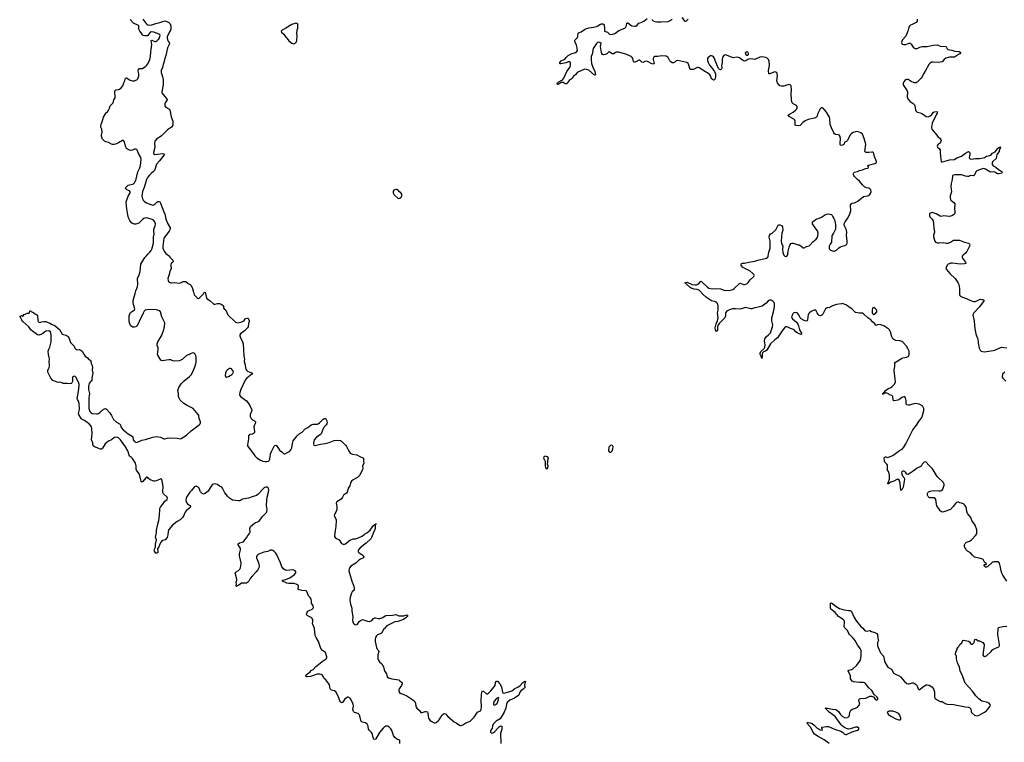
# Model space of a CAD drawing. Header units: inches. Extents: x 2133841 to 2292144, y 758099 to 915581.
# Tile 33 of 80: x 2212769 to 2232300, y 796073 to 810400. Entities that reach past the tile are written whole.
import ezdxf

# ---------------------------------------------------------------- set-up
doc = ezdxf.new("R2010")
doc.units = ezdxf.units.IN
doc.header["$MEASUREMENT"] = 0
for name, color, linetype in [('C2719', 7, 'Continuous'), ('C2729', 7, 'Continuous'), ('C2739', 7, 'Continuous'), ('C2810', 7, 'Continuous'), ('C2811', 7, 'Continuous'), ('C2820', 7, 'Continuous'), ('C2821', 7, 'Continuous'), ('C2830', 7, 'Continuous'), ('C2831', 7, 'Continuous')]:
    doc.layers.add(name, color=color, linetype=linetype)

msp = doc.modelspace()

# ---------------------------------------------------------------- linework, layer by layer
at = {"layer": 'C2719', "color": 6, "elevation": 200}
for points in [[(2215549, 800000), (2215532, 799950), (2215502, 799910), (2215510, 799850), (2215507, 799833), (2215490, 799821), (2215470, 799824), (2215443, 799863), (2215440, 799890), (2215447, 799913), (2215459, 799930), (2215464, 799950), (2215462, 799990), (2215465, 800000)], [(2220000, 796371), (2219976, 796350), (2219906, 796270), (2219837, 796143), (2219830, 796136), (2219810, 796130), (2219797, 796137), (2219788, 796148), (2219780, 796170), (2219770, 796230), (2219762, 796250), (2219749, 796269), (2219700, 796310), (2219690, 796330), (2219679, 796390), (2219661, 796430), (2219630, 796458), (2219570, 796469), (2219550, 796481), (2219533, 796513), (2219517, 796597), (2219505, 796625), (2219483, 796643), (2219410, 796663), (2219390, 796684), (2219378, 796730), (2219394, 796786), (2219387, 796830), (2219350, 796903), (2219330, 796933), (2219310, 796953), (2219286, 796966), (2219270, 796966), (2219250, 796956), (2219210, 796918), (2219170, 796864), (2219150, 796858), (2219143, 796863), (2219130, 796875), (2219118, 796898), (2219092, 796972), (2219041, 797070), (2219014, 797094), (2218950, 797108), (2218938, 797118), (2218930, 797130), (2218913, 797210), (2218902, 797230), (2218841, 797310), (2218810, 797340), (2218777, 797397), (2218750, 797418), (2218725, 797425), (2218670, 797421), (2218541, 797379), (2218470, 797372), (2218454, 797374), (2218445, 797385), (2218443, 797390), (2218455, 797410), (2218533, 797467), (2218550, 797495), (2218590, 797518), (2218645, 797575), (2218730, 797640), (2218770, 797677), (2218850, 797730), (2218864, 797750), (2218863, 797770), (2218833, 797850), (2218775, 797895), (2218745, 797930), (2218733, 797953), (2218694, 798070), (2218647, 798150), (2218630, 798190), (2218618, 798330), (2218577, 798430), (2218585, 798470), (2218582, 798510), (2218570, 798530), (2218550, 798547), (2218470, 798590), (2218460, 798610), (2218469, 798650), (2218485, 798675), (2218511, 798689), (2218571, 798709), (2218591, 798729), (2218596, 798750), (2218590, 798778), (2218561, 798830), (2218559, 798870), (2218550, 798910), (2218530, 798946), (2218510, 798961), (2218498, 798978), (2218465, 799065), (2218450, 799077), (2218365, 799085), (2218314, 799094), (2218301, 799101), (2218292, 799112), (2218298, 799170), (2218291, 799190), (2218256, 799210), (2218210, 799218), (2218110, 799218), (2218069, 799230), (2217982, 799270), (2217984, 799290), (2218050, 799303), (2218127, 799333), (2218219, 799401), (2218246, 799430), (2218246, 799450), (2218233, 799470), (2218210, 799487), (2218190, 799493), (2218070, 799480), (2218044, 799484), (2218010, 799504), (2217971, 799551), (2217944, 799630), (2217870, 799792), (2217850, 799824), (2217818, 799858), (2217790, 799876), (2217770, 799883), (2217740, 799880), (2217690, 799859), (2217610, 799840), (2217516, 799804), (2217490, 799790), (2217473, 799767), (2217468, 799750), (2217468, 799730), (2217505, 799630), (2217520, 799570), (2217514, 799530), (2217493, 799490), (2217462, 799450), (2217385, 799375), (2217342, 799318), (2217314, 799270), (2217290, 799243), (2217270, 799231), (2217170, 799227), (2217117, 799190), (2217083, 799177), (2217070, 799164), (2217066, 799166), (2217064, 799190), (2217069, 799210), (2217065, 799245), (2217077, 799290), (2217077, 799310), (2217045, 799430), (2217062, 799450), (2217110, 799476), (2217136, 799504), (2217150, 799530), (2217162, 799610), (2217161, 799630), (2217130, 799770), (2217132, 799810), (2217151, 799889), (2217149, 799910), (2217143, 799930), (2217101, 799990), (2217102, 800000)], [(2219185, 800000), (2219190, 799997), (2219203, 800000)], [(2219614, 800000), (2219525, 799930), (2219490, 799890), (2219482, 799870), (2219484, 799850), (2219503, 799830), (2219555, 799795), (2219582, 799770), (2219595, 799750), (2219588, 799730), (2219530, 799702), (2219490, 799677), (2219435, 799625), (2219338, 799562), (2219309, 799531), (2219302, 799510), (2219301, 799470), (2219309, 799429), (2219355, 799270), (2219390, 799187), (2219406, 799130), (2219402, 799090), (2219364, 799056), (2219348, 799030), (2219328, 798950), (2219321, 798890), (2219333, 798813), (2219359, 798730), (2219359, 798670), (2219377, 798570), (2219373, 798490), (2219384, 798444), (2219400, 798420), (2219410, 798410), (2219430, 798404), (2219450, 798405), (2219470, 798417), (2219502, 798470), (2219544, 798496), (2219570, 798505), (2219590, 798503), (2219630, 798485), (2219670, 798473), (2219710, 798471), (2219757, 798490), (2219790, 798528), (2219810, 798543), (2219830, 798542), (2219890, 798525), (2219910, 798526), (2219971, 798549), (2220000, 798568)], [(2220000, 798326), (2219943, 798237), (2219918, 798222), (2219870, 798202), (2219850, 798186), (2219830, 798150), (2219822, 798110), (2219821, 798070), (2219849, 797950), (2219860, 797920), (2219886, 797890), (2219894, 797870), (2219871, 797810), (2219876, 797730), (2219882, 797710), (2219904, 797670), (2219950, 797630), (2219973, 797590), (2219983, 797570), (2220000, 797510)]]:
    msp.add_lwpolyline(points, dxfattribs=at)
at = {"layer": 'C2729', "color": 6, "elevation": 200}
for points in [[(2228826, 796046), (2228730, 796122), (2228608, 796188), (2228536, 796236), (2228508, 796268), (2228464, 796364), (2228384, 796450), (2228386, 796454), (2228397, 796463), (2228410, 796466), (2228450, 796459), (2228490, 796443), (2228531, 796411), (2228590, 796352), (2228625, 796330), (2228650, 796321), (2228690, 796316), (2228696, 796330), (2228683, 796350), (2228682, 796370), (2228690, 796375), (2228770, 796387), (2228810, 796385), (2228930, 796330), (2229056, 796296), (2229090, 796275), (2229130, 796236), (2229150, 796228), (2229170, 796229), (2229280, 796280), (2229390, 796312), (2229416, 796330), (2229415, 796350), (2229390, 796370), (2229350, 796370), (2229310, 796361), (2229242, 796338), (2229210, 796333), (2229170, 796345), (2229128, 796368), (2229092, 796392), (2229062, 796422), (2228946, 796586), (2228826, 796670), (2228765, 796730), (2228763, 796743), (2228749, 796750), (2228792, 796750), (2228890, 796727), (2228950, 796722), (2228970, 796713), (2229010, 796681), (2229050, 796626), (2229086, 796590), (2229130, 796566), (2229170, 796558), (2229203, 796570), (2229225, 796590), (2229232, 796612), (2229239, 796670), (2229259, 796710), (2229290, 796730), (2229350, 796749), (2229386, 796770), (2229423, 796810), (2229433, 796830), (2229431, 796849), (2229415, 796910), (2229421, 796930), (2229426, 796934), (2229450, 796940), (2229555, 796945), (2229630, 796985), (2229670, 796985), (2229710, 796965), (2229736, 796930), (2229770, 796905), (2229789, 796931), (2229789, 796950), (2229778, 796970), (2229720, 797020), (2229670, 797102), (2229615, 797155), (2229550, 797240), (2229533, 797253), (2229510, 797259), (2229430, 797261), (2229312, 797272), (2229284, 797284), (2229250, 797330), (2229247, 797390), (2229241, 797410), (2229208, 797470), (2229202, 797490), (2229204, 797496), (2229214, 797506), (2229267, 797513), (2229290, 797524), (2229377, 797603), (2229427, 797673), (2229446, 797710), (2229451, 797731), (2229460, 797810), (2229460, 797890), (2229444, 797930), (2229390, 798002), (2229335, 798095), (2229300, 798140), (2229231, 798210), (2229218, 798230), (2229190, 798292), (2229133, 798350), (2229127, 798370), (2229133, 798450), (2229131, 798470), (2229123, 798490), (2229104, 798510), (2229030, 798552), (2229010, 798568), (2228943, 798643), (2228862, 798710), (2228854, 798730), (2228850, 798810), (2228855, 798830), (2228870, 798837), (2228890, 798827), (2228962, 798762), (2229030, 798725), (2229121, 798701), (2229210, 798686), (2229250, 798686), (2229270, 798664), (2229323, 798550), (2229370, 798475), (2229456, 798370), (2229490, 798339), (2229530, 798293), (2229550, 798282), (2229570, 798279), (2229630, 798286), (2229668, 798268), (2229732, 798252), (2229772, 798232), (2229782, 798210), (2229790, 798138), (2229801, 798110), (2229802, 798090), (2229788, 798052), (2229786, 798030), (2229788, 797990), (2229799, 797950), (2229847, 797847), (2229901, 797781), (2229924, 797690), (2229940, 797650), (2229970, 797596), (2229990, 797564), (2230000, 797556)], [(2220000, 798568), (2220030, 798588), (2220167, 798593), (2220230, 798608), (2220290, 798578), (2220390, 798583), (2220450, 798602), (2220467, 798590), (2220458, 798570), (2220430, 798542), (2220383, 798510), (2220270, 798468), (2220210, 798460), (2220050, 798383), (2220003, 798330), (2220000, 798326)], [(2220000, 797510), (2220006, 797490), (2220045, 797430), (2220056, 797370), (2220085, 797350), (2220150, 797330), (2220289, 797309), (2220308, 797290), (2220345, 797265), (2220353, 797253), (2220354, 797230), (2220342, 797198), (2220294, 797130), (2220287, 797110), (2220290, 797079), (2220307, 797050), (2220330, 797037), (2220390, 797020), (2220450, 796996), (2220548, 796928), (2220592, 796892), (2220622, 796850), (2220626, 796790), (2220634, 796770), (2220650, 796748), (2220703, 796703), (2220726, 796666), (2220750, 796663), (2220810, 796684), (2220830, 796686), (2220856, 796676), (2220867, 796650), (2220870, 796590), (2220880, 796550), (2220890, 796529), (2220906, 796510), (2220931, 796490), (2220990, 796461), (2221010, 796460), (2221030, 796466), (2221070, 796495), (2221090, 796518), (2221125, 796570), (2221150, 796618), (2221190, 796645), (2221216, 796636), (2221265, 796585), (2221390, 796479), (2221430, 796461), (2221492, 796412), (2221510, 796406), (2221528, 796408), (2221560, 796420), (2221621, 796459), (2221690, 796483), (2221707, 796493), (2221785, 796570), (2221850, 796670), (2221861, 796679), (2221910, 796697), (2221924, 796730), (2221928, 796772), (2221923, 796910), (2221927, 797013), (2221936, 797064), (2221950, 797093), (2221970, 797088), (2222030, 797035), (2222050, 797035), (2222070, 797047), (2222117, 797090), (2222177, 797163), (2222198, 797202), (2222210, 797255), (2222230, 797283), (2222250, 797286), (2222293, 797233), (2222324, 797170), (2222349, 797069), (2222355, 797055), (2222370, 797050), (2222470, 797070), (2222530, 797093), (2222590, 797139), (2222652, 797168), (2222698, 797202), (2222750, 797259), (2222770, 797272), (2222785, 797275), (2222790, 797285), (2222800, 797280), (2222785, 797210), (2222787, 797150), (2222777, 797143), (2222770, 797130), (2222719, 797101), (2222693, 797067), (2222670, 797010), (2222583, 796950), (2222495, 796905), (2222441, 796859), (2222425, 796830), (2222412, 796750), (2222378, 796670), (2222299, 796541), (2222219, 796490), (2222164, 796430), (2222149, 796390), (2222140, 796350), (2222115, 796310), (2222107, 796290), (2222111, 796271), (2222130, 796252), (2222170, 796267), (2222190, 796281), (2222252, 796350), (2222290, 796385), (2222310, 796396), (2222330, 796392), (2222334, 796330), (2222310, 796250), (2222305, 796190), (2222314, 796106), (2222313, 796050)], [(2230000, 796683), (2229979, 796670), (2229982, 796650), (2229995, 796630), (2230000, 796626)], [(2220311, 796050), (2220310, 796116), (2220250, 796133), (2220210, 796170), (2220185, 796210), (2220150, 796307), (2220130, 796339), (2220090, 796378), (2220070, 796390), (2220031, 796390), (2220010, 796380), (2220000, 796371)]]:
    msp.add_lwpolyline(points, dxfattribs=at)
msp.add_lwpolyline([(2222270, 796964), (2222230, 796941), (2222182, 796890), (2222166, 796850), (2222166, 796830), (2222174, 796814), (2222190, 796808), (2222230, 796830), (2222250, 796856), (2222276, 796950)], close=True, dxfattribs=at)
at = {"layer": 'C2739', "color": 6, "elevation": 200}
for points in [[(2232350, 799265), (2232269, 799389), (2232249, 799429), (2232236, 799470), (2232219, 799570), (2232202, 799622), (2232190, 799642), (2232170, 799651), (2232090, 799650), (2232074, 799646), (2232050, 799630), (2231990, 799569), (2231977, 799563), (2231970, 799549), (2231950, 799542), (2231930, 799545), (2231899, 799570), (2231898, 799590), (2231910, 799598), (2231939, 799601), (2231948, 799610), (2231910, 799642), (2231878, 799698), (2231855, 799710), (2231710, 799746), (2231670, 799780), (2231630, 799828), (2231570, 799862), (2231546, 799890), (2231513, 799950), (2231513, 799990), (2231518, 800000)], [(2230000, 797556), (2230010, 797548), (2230052, 797532), (2230064, 797524), (2230104, 797450), (2230117, 797437), (2230230, 797382), (2230250, 797367), (2230321, 797281), (2230370, 797238), (2230390, 797230), (2230410, 797233), (2230473, 797253), (2230492, 797252), (2230521, 797241), (2230556, 797210), (2230578, 797170), (2230590, 797131), (2230610, 797115), (2230700, 797180), (2230750, 797210), (2230770, 797214), (2230810, 797205), (2230862, 797170), (2230893, 797130), (2230918, 797070), (2230916, 796970), (2230930, 796944), (2230970, 796912), (2231030, 796883), (2231070, 796881), (2231125, 796845), (2231170, 796828), (2231290, 796824), (2231530, 796776), (2231590, 796770), (2231610, 796760), (2231633, 796733), (2231641, 796681), (2231650, 796662), (2231711, 796611), (2231730, 796602), (2231770, 796600), (2231804, 796610), (2231910, 796670), (2231944, 796696), (2232020, 796790), (2232027, 796810), (2232022, 796822), (2231997, 796850), (2231950, 796870), (2231890, 796880), (2231857, 796890), (2231794, 796934), (2231736, 796996), (2231670, 797085), (2231524, 797244), (2231472, 797392), (2231422, 797490), (2231410, 797562), (2231369, 797650), (2231353, 797730), (2231354, 797770), (2231349, 797790), (2231335, 797810), (2231335, 797830), (2231355, 797890), (2231368, 797910), (2231368, 797930), (2231378, 797950), (2231398, 797970), (2231418, 798010), (2231458, 798042), (2231478, 798090), (2231490, 798096), (2231590, 798081), (2231610, 798065), (2231631, 798031), (2231650, 798019), (2231660, 798020), (2231670, 798021), (2231698, 798042), (2231704, 798050), (2231710, 798094), (2231718, 798110), (2231738, 798118), (2231750, 798114), (2231784, 798084), (2231810, 798085), (2231871, 798051), (2231890, 798032), (2231901, 798010), (2231901, 797990), (2231891, 797950), (2231875, 797810), (2231890, 797785), (2231910, 797776), (2231930, 797779), (2231949, 797790), (2232032, 797868), (2232070, 797911), (2232110, 797934), (2232158, 797950), (2232190, 797967), (2232204, 797990), (2232205, 798010), (2232188, 798128), (2232169, 798211), (2232176, 798324), (2232188, 798350), (2232270, 798367), (2232350, 798374)], [(2230000, 796626), (2230050, 796589), (2230150, 796541), (2230210, 796521), (2230230, 796520), (2230245, 796530), (2230246, 796554), (2230225, 796610), (2230210, 796634), (2230190, 796652), (2230150, 796673), (2230090, 796692), (2230011, 796690), (2230000, 796683)]]:
    msp.add_lwpolyline(points, dxfattribs=at)
at = {"layer": 'C2810', "color": 6}
for points, elevation in [([(2215465, 800000), (2215486, 800086), (2215463, 800130), (2215486, 800230), (2215481, 800270), (2215484, 800290), (2215492, 800308), (2215500, 800370), (2215528, 800468), (2215545, 800570), (2215546, 800686), (2215550, 800710), (2215563, 800737), (2215610, 800793), (2215650, 800855), (2215693, 800890), (2215701, 800910), (2215695, 800930), (2215622, 801002), (2215608, 801028), (2215610, 801070), (2215618, 801110), (2215617, 801143), (2215590, 801289), (2215570, 801296), (2215482, 801258), (2215450, 801248), (2215430, 801248), (2215356, 801276), (2215323, 801303), (2215310, 801321), (2215290, 801329), (2215270, 801319), (2215210, 801245), (2215190, 801233), (2215178, 801250), (2215162, 801330), (2215138, 801398), (2215087, 801470), (2215083, 801490), (2215083, 801557), (2215069, 801610), (2215010, 801701), (2214990, 801721), (2214949, 801749), (2214914, 801854), (2214871, 801931), (2214770, 802072), (2214730, 802107), (2214690, 802120), (2214650, 802114), (2214622, 802098), (2214588, 802070), (2214530, 802045), (2214466, 801990), (2214410, 801907), (2214390, 801887), (2214370, 801883), (2214252, 801932), (2214229, 801950), (2214219, 801970), (2214221, 802010), (2214194, 802070), (2214205, 802190), (2214201, 802290), (2214194, 802330), (2214182, 802350), (2214147, 802390), (2214110, 802412), (2214055, 802455), (2214010, 802475), (2213992, 802490), (2213940, 802570), (2213939, 802590), (2213955, 802670), (2213952, 802790), (2213939, 802839), (2213917, 802870), (2213909, 802890), (2213937, 803030), (2213950, 803150), (2213948, 803170), (2213934, 803210), (2213884, 803310), (2213870, 803326), (2213850, 803331), (2213834, 803326), (2213823, 803317), (2213818, 803310), (2213816, 803290), (2213815, 803225), (2213802, 803198), (2213791, 803189), (2213750, 803182), (2213710, 803190), (2213630, 803185), (2213570, 803212), (2213530, 803207), (2213459, 803230), (2213430, 803246), (2213390, 803290), (2213345, 803370), (2213330, 803409), (2213327, 803450), (2213345, 803475), (2213362, 803530), (2213358, 803550), (2213362, 803570), (2213354, 803610), (2213359, 803679), (2213343, 803763), (2213337, 803830), (2213345, 803870), (2213367, 803910), (2213395, 804010), (2213397, 804150), (2213379, 804210), (2213350, 804230), (2213290, 804224), (2213266, 804214), (2213230, 804181), (2213190, 804158), (2213150, 804146), (2213121, 804150), (2213026, 804226), (2212988, 804250), (2212953, 804313), (2212830, 804413), (2212810, 804445), (2212798, 804478), (2212783, 804503), (2212769, 804510), (2212778, 804522), (2212810, 804534), (2212830, 804522), (2212846, 804530), (2212848, 804552), (2212867, 804553), (2212920, 804580), (2212958, 804582), (2212967, 804593), (2212968, 804630), (2212990, 804625), (2212996, 804616), (2213050, 804585), (2213080, 804560), (2213110, 804545), (2213125, 804530), (2213126, 804446), (2213137, 804417), (2213150, 804403), (2213170, 804396), (2213210, 804410), (2213250, 804417), (2213290, 804415), (2213370, 804386), (2213403, 804363), (2213475, 804330), (2213556, 804256), (2213610, 804168), (2213630, 804159), (2213690, 804143), (2213710, 804134), (2213730, 804115), (2213750, 804080), (2213778, 803998), (2213797, 803977), (2213833, 803950), (2213848, 803930), (2213864, 803890), (2213885, 803865), (2213910, 803853), (2213950, 803862), (2213970, 803856), (2214010, 803825), (2214040, 803770), (2214070, 803730), (2214115, 803695), (2214144, 803664), (2214170, 803650), (2214183, 803630), (2214184, 803590), (2214210, 803535), (2214215, 803510), (2214210, 803450), (2214219, 803390), (2214200, 803290), (2214200, 803250), (2214188, 803230), (2214170, 803216), (2214150, 803190), (2214139, 803161), (2214135, 803130), (2214136, 803070), (2214152, 802990), (2214139, 802910), (2214144, 802690), (2214151, 802650), (2214160, 802630), (2214184, 802604), (2214210, 802594), (2214290, 802584), (2214310, 802587), (2214330, 802594), (2214364, 802616), (2214430, 802675), (2214470, 802688), (2214490, 802680), (2214550, 802613), (2214590, 802550), (2214631, 802470), (2214690, 802423), (2214752, 802390), (2214768, 802370), (2214778, 802330), (2214788, 802310), (2214824, 802270), (2214919, 802190), (2215002, 802142), (2215011, 802130), (2215022, 802070), (2215050, 802035), (2215070, 802024), (2215090, 802020), (2215190, 802063), (2215264, 802076), (2215410, 802121), (2215490, 802137), (2215564, 802124), (2215630, 802090), (2215649, 802089), (2215694, 802106), (2215730, 802112), (2215890, 802102), (2215950, 802090), (2215970, 802095), (2216078, 802162), (2216170, 802245), (2216330, 802364), (2216350, 802390), (2216356, 802410), (2216355, 802430), (2216332, 802490), (2216320, 802550), (2216310, 802570), (2216245, 802650), (2216208, 802688), (2216173, 802713), (2216090, 802752), (2216026, 802790), (2215950, 802858), (2215923, 802910), (2215918, 802930), (2215919, 802990), (2215909, 803050), (2215928, 803110), (2215970, 803182), (2216030, 803242), (2216137, 803323), (2216170, 803361), (2216204, 803416), (2216259, 803550), (2216271, 803610), (2216271, 803710), (2216262, 803742), (2216250, 803768), (2216230, 803786), (2216212, 803792), (2216170, 803783), (2216070, 803733), (2215990, 803664), (2215969, 803650), (2215930, 803635), (2215849, 803629), (2215810, 803637), (2215770, 803653), (2215730, 803659), (2215595, 803635), (2215570, 803652), (2215512, 803750), (2215506, 803770), (2215507, 803810), (2215517, 803870), (2215514, 803894), (2215497, 803937), (2215496, 803970), (2215512, 804010), (2215580, 804130), (2215626, 804250), (2215642, 804318), (2215647, 804390), (2215638, 804418), (2215609, 804469), (2215591, 804510), (2215565, 804605), (2215548, 804628), (2215485, 804645), (2215330, 804653), (2215290, 804650), (2215261, 804639), (2215239, 804621), (2215216, 804584), (2215185, 804510), (2215158, 804462), (2215110, 804356), (2215090, 804329), (2215070, 804312), (2215050, 804304), (2215030, 804302), (2215010, 804307), (2214970, 804337), (2214958, 804358), (2214944, 804410), (2214938, 804470), (2214942, 804530), (2214951, 804569), (2214970, 804595), (2215045, 804650), (2215054, 804670), (2215030, 804750), (2215021, 804801), (2215022, 804830), (2215060, 804970), (2215070, 805024), (2215092, 805068), (2215107, 805113), (2215111, 805151), (2215108, 805268), (2215137, 805343), (2215156, 805410), (2215175, 805550), (2215250, 805686), (2215282, 805718), (2215310, 805754), (2215352, 805788), (2215377, 805823), (2215390, 805850), (2215421, 805970), (2215425, 806010), (2215426, 806090), (2215435, 806150), (2215430, 806210), (2215432, 806248), (2215455, 806310), (2215461, 806350), (2215452, 806390), (2215424, 806424), (2215398, 806438), (2215308, 806468), (2215270, 806469), (2215230, 806457), (2215203, 806437), (2215130, 806369), (2215110, 806357), (2215070, 806346), (2215046, 806346), (2215010, 806356), (2214990, 806371), (2214957, 806417), (2214930, 806474), (2214914, 806530), (2214893, 806647), (2214890, 806710), (2214879, 806790), (2214918, 806902), (2214959, 806970), (2214962, 806990), (2214949, 807010), (2214896, 807030), (2214868, 807050), (2214875, 807070), (2214924, 807116), (2214950, 807127), (2215010, 807139), (2215030, 807148), (2215050, 807167), (2215062, 807190), (2215071, 807210), (2215114, 807386), (2215150, 807463), (2215166, 807510), (2215176, 807630), (2215172, 807670), (2215128, 807748), (2215102, 807810), (2215090, 807825), (2215070, 807833), (2215050, 807830), (2215010, 807814), (2214970, 807806), (2214950, 807810), (2214890, 807849), (2214875, 807870), (2214867, 807890), (2214850, 807980), (2214830, 808004), (2214810, 808003), (2214730, 807957), (2214670, 807931), (2214646, 807926), (2214610, 807927), (2214590, 807933), (2214530, 807963), (2214476, 807976), (2214450, 807990), (2214414, 808030), (2214391, 808090), (2214390, 808110), (2214405, 808170), (2214396, 808230), (2214377, 808270), (2214376, 808290), (2214386, 808330), (2214405, 808375), (2214430, 808467), (2214470, 808535), (2214490, 808557), (2214510, 808571), (2214527, 808593), (2214554, 808646), (2214565, 808690), (2214625, 808755), (2214639, 808810), (2214660, 808850), (2214664, 808870), (2214659, 808970), (2214659, 808990), (2214663, 808997), (2214670, 809005), (2214686, 809010), (2214730, 809014), (2214750, 809023), (2214782, 809050), (2214816, 809090), (2214825, 809110), (2214833, 809150), (2214855, 809190), (2214870, 809241), (2214890, 809245), (2214962, 809202), (2215010, 809188), (2215050, 809191), (2215070, 809198), (2215090, 809210), (2215110, 809230), (2215121, 809250), (2215130, 809290), (2215131, 809330), (2215122, 809382), (2215124, 809416), (2215130, 809430), (2215205, 809435), (2215270, 809477), (2215290, 809496), (2215310, 809524), (2215353, 809610), (2215366, 809670), (2215368, 809770), (2215380, 809810), (2215393, 809907), (2215379, 809990), (2215390, 809995), (2215450, 809969), (2215470, 809970), (2215490, 809980), (2215510, 810000)], 200), ([(2215703, 810000), (2215714, 809974), (2215734, 809950), (2215738, 809930), (2215733, 809910), (2215699, 809841), (2215670, 809687), (2215644, 809610), (2215631, 809549), (2215614, 809510), (2215602, 809450), (2215579, 809390), (2215573, 809350), (2215608, 809250), (2215617, 809210), (2215618, 809110), (2215588, 808970), (2215590, 808950), (2215641, 808881), (2215690, 808830), (2215695, 808810), (2215655, 808750), (2215648, 808730), (2215648, 808690), (2215666, 808666), (2215730, 808632), (2215747, 808610), (2215776, 808476), (2215807, 808390), (2215804, 808310), (2215797, 808290), (2215780, 808270), (2215703, 808217), (2215578, 808090), (2215490, 808037), (2215453, 807990), (2215446, 807950), (2215452, 807868), (2215424, 807770), (2215426, 807746), (2215450, 807729), (2215610, 807744), (2215630, 807738), (2215639, 807730), (2215599, 807681), (2215549, 807610), (2215483, 807537), (2215441, 807410), (2215424, 807390), (2215381, 807359), (2215341, 807319), (2215305, 807270), (2215287, 807230), (2215238, 807070), (2215208, 806992), (2215197, 806950), (2215193, 806910), (2215205, 806845), (2215220, 806820), (2215239, 806799), (2215286, 806766), (2215370, 806735), (2215410, 806725), (2215430, 806727), (2215450, 806740), (2215490, 806783), (2215510, 806796), (2215530, 806797), (2215550, 806788), (2215565, 806765), (2215626, 806590), (2215652, 806530), (2215662, 806470), (2215674, 806430), (2215706, 806350), (2215755, 806270), (2215753, 806250), (2215736, 806210), (2215630, 806070), (2215610, 805910), (2215611, 805870), (2215617, 805850), (2215648, 805788), (2215666, 805766), (2215738, 805710), (2215750, 805690), (2215808, 805630), (2215811, 805610), (2215807, 805590), (2215783, 805570), (2215767, 805550), (2215763, 805537), (2215772, 805492), (2215772, 805470), (2215750, 805410), (2215737, 805350), (2215710, 805270), (2215713, 805230), (2215724, 805210), (2215738, 805198), (2215765, 805185), (2215783, 805183), (2215850, 805188), (2215930, 805175), (2215959, 805181), (2216010, 805208), (2216050, 805212), (2216067, 805207), (2216110, 805168), (2216150, 805147), (2216170, 805127), (2216200, 805070), (2216219, 804999), (2216227, 804947), (2216259, 804919), (2216290, 804884), (2216310, 804873), (2216330, 804880), (2216350, 804899), (2216413, 804967), (2216430, 804993), (2216450, 804999), (2216458, 804970), (2216466, 804910), (2216483, 804870), (2216550, 804825), (2216610, 804770), (2216623, 804763), (2216650, 804760), (2216694, 804774), (2216730, 804775), (2216782, 804750), (2216810, 804730), (2216812, 804690), (2216823, 804670), (2216859, 804639), (2216899, 804550), (2217050, 804400), (2217090, 804391), (2217156, 804404), (2217199, 804421), (2217221, 804439), (2217250, 804473), (2217285, 804485), (2217299, 804479), (2217321, 804430), (2217321, 804410), (2217306, 804374), (2217299, 804310), (2217289, 804290), (2217231, 804229), (2217150, 804170), (2217139, 804150), (2217136, 804130), (2217141, 804110), (2217190, 804010), (2217203, 803970), (2217217, 803737), (2217230, 803670), (2217221, 803621), (2217235, 803575), (2217253, 803473), (2217266, 803450), (2217290, 803430), (2217385, 803390), (2217374, 803370), (2217276, 803290), (2217240, 803250), (2217154, 803070), (2217135, 803010), (2217128, 802970), (2217134, 802950), (2217150, 802930), (2217266, 802846), (2217295, 802810), (2217332, 802752), (2217374, 802666), (2217368, 802630), (2217338, 802570), (2217340, 802530), (2217364, 802490), (2217389, 802469), (2217429, 802449), (2217445, 802430), (2217444, 802410), (2217426, 802370), (2217417, 802330), (2217428, 802232), (2217425, 802215), (2217410, 802195), (2217390, 802185), (2217330, 802173), (2217311, 802150), (2217308, 802088), (2217288, 801970), (2217290, 801950), (2217300, 801930), (2217410, 801791), (2217433, 801753), (2217472, 801712), (2217546, 801666), (2217590, 801648), (2217630, 801639), (2217670, 801638), (2217704, 801650), (2217718, 801662), (2217730, 801685), (2217746, 801790), (2217769, 801850), (2217819, 801941), (2217830, 801955), (2217850, 801962), (2217870, 801950), (2217923, 801863), (2217972, 801832), (2218010, 801795), (2218030, 801792), (2218070, 801809), (2218130, 801846), (2218150, 801869), (2218170, 801911), (2218182, 801998), (2218197, 802050), (2218273, 802150), (2218310, 802189), (2218370, 802222), (2218430, 802288), (2218484, 802316), (2218550, 802367), (2218590, 802382), (2218670, 802381), (2218690, 802387), (2218715, 802405), (2218790, 802477), (2218810, 802490), (2218830, 802490), (2218843, 802483), (2218864, 802444), (2218870, 802410), (2218865, 802390), (2218850, 802365), (2218795, 802305), (2218750, 802190), (2218730, 802168), (2218659, 802121), (2218608, 802072), (2218597, 802010), (2218597, 801990), (2218607, 801967), (2218630, 801958), (2218734, 801986), (2218830, 801998), (2218910, 802018), (2219010, 802059), (2219081, 802061), (2219130, 802054), (2219150, 802043), (2219230, 801966), (2219250, 801938), (2219286, 801870), (2219328, 801808), (2219350, 801791), (2219370, 801785), (2219455, 801775), (2219530, 801732), (2219576, 801716), (2219587, 801707), (2219589, 801651), (2219598, 801610), (2219569, 801550), (2219573, 801510), (2219570, 801484), (2219516, 801370), (2219470, 801322), (2219384, 801276), (2219349, 801250), (2219337, 801230), (2219321, 801159), (2219283, 801110), (2219274, 801050), (2219266, 801030), (2219250, 801010), (2219195, 800970), (2219172, 800930), (2219145, 800895), (2219062, 800838), (2219053, 800830), (2219046, 800814), (2219059, 800750), (2219060, 800690), (2219049, 800650), (2219012, 800590), (2219008, 800570), (2219012, 800550), (2219045, 800490), (2219046, 800470), (2219043, 800350), (2219025, 800270), (2219012, 800170), (2219017, 800150), (2219029, 800130), (2219051, 800111), (2219104, 800084), (2219150, 800017), (2219185, 800000)], 200), ([(2218095, 810000), (2218110, 809983), (2218170, 809935), (2218210, 809921), (2218230, 809926), (2218260, 809960), (2218270, 809994), (2218270, 810000)], 300), ([(2217102, 800000), (2217104, 800010), (2217132, 800028), (2217190, 800038), (2217211, 800050), (2217233, 800087), (2217270, 800126), (2217295, 800170), (2217330, 800210), (2217339, 800241), (2217335, 800310), (2217351, 800350), (2217430, 800420), (2217450, 800432), (2217495, 800445), (2217521, 800459), (2217577, 800543), (2217662, 800630), (2217672, 800650), (2217679, 800690), (2217664, 800770), (2217669, 800871), (2217678, 800930), (2217705, 801030), (2217710, 801070), (2217705, 801105), (2217698, 801118), (2217679, 801130), (2217652, 801132), (2217630, 801126), (2217610, 801113), (2217496, 800984), (2217470, 800966), (2217382, 800938), (2217310, 800910), (2217190, 800895), (2217150, 800870), (2217130, 800862), (2217110, 800860), (2216990, 800876), (2216932, 800910), (2216894, 800950), (2216840, 801020), (2216790, 801112), (2216776, 801130), (2216733, 801153), (2216690, 801184), (2216630, 801198), (2216593, 801187), (2216567, 801153), (2216508, 801052), (2216450, 801007), (2216430, 800996), (2216414, 800994), (2216390, 801004), (2216358, 801038), (2216350, 801050), (2216329, 801109), (2216310, 801130), (2216270, 801148), (2216250, 801146), (2216230, 801133), (2216177, 801063), (2216147, 801030), (2216077, 800930), (2216069, 800910), (2216066, 800870), (2216076, 800830), (2216100, 800800), (2216123, 800783), (2216151, 800770), (2216159, 800750), (2216148, 800730), (2216070, 800660), (2216050, 800636), (2216037, 800610), (2216027, 800570), (2216000, 800530), (2215950, 800485), (2215890, 800448), (2215802, 800378), (2215725, 800290), (2215712, 800250), (2215710, 800189), (2215692, 800130), (2215658, 800090), (2215608, 800072), (2215584, 800056), (2215560, 800030), (2215549, 800000)], 200), ([(2219203, 800000), (2219210, 800002), (2219230, 800009), (2219284, 800056), (2219321, 800079), (2219390, 800105), (2219430, 800109), (2219470, 800121), (2219560, 800160), (2219610, 800198), (2219655, 800225), (2219720, 800280), (2219790, 800368), (2219804, 800376), (2219810, 800391), (2219825, 800395), (2219831, 800410), (2219833, 800390), (2219821, 800379), (2219820, 800310), (2219815, 800290), (2219786, 800230), (2219749, 800130), (2219735, 800110), (2219640, 800020), (2219614, 800000)], 200)]:
    msp.add_lwpolyline(points, dxfattribs=dict(at, elevation=elevation))
at = {"layer": 'C2810', "color": 6, "elevation": 200}
msp.add_lwpolyline([(2216950, 803485), (2216930, 803482), (2216890, 803459), (2216867, 803433), (2216849, 803390), (2216845, 803345), (2216850, 803323), (2216870, 803312), (2216910, 803324), (2216977, 803363), (2216998, 803382), (2217005, 803395), (2217008, 803410), (2217004, 803430), (2216993, 803453), (2216970, 803477)], close=True, dxfattribs=at)
at = {"layer": 'C2811', "color": 6}
for points, elevation in [([(2215510, 810000), (2215521, 810010), (2215533, 810030), (2215555, 810090), (2215549, 810109), (2215536, 810116), (2215433, 810153), (2215390, 810162), (2215360, 810150), (2215312, 810088), (2215299, 810081), (2215250, 810080), (2215217, 810090), (2215204, 810103), (2215181, 810141), (2215150, 810170), (2215143, 810183), (2215134, 810210), (2215132, 810270), (2215123, 810283), (2215030, 810331), (2214961, 810401)], 200), ([(2215211, 810410), (2215270, 810330), (2215290, 810310), (2215310, 810298), (2215350, 810293), (2215390, 810296), (2215470, 810326), (2215550, 810342), (2215650, 810377), (2215690, 810367), (2215730, 810344), (2215755, 810315), (2215767, 810270), (2215768, 810210), (2215760, 810190), (2215739, 810161), (2215720, 810110), (2215695, 810070), (2215693, 810050), (2215702, 810002), (2215703, 810000)], 200), ([(2218270, 810000), (2218272, 810070), (2218267, 810130), (2218273, 810190), (2218286, 810230), (2218289, 810289), (2218289, 810310), (2218270, 810325), (2218250, 810329), (2218230, 810327), (2218170, 810303), (2218046, 810234), (2217978, 810190), (2217959, 810170), (2217962, 810150), (2218011, 810110), (2218050, 810051), (2218095, 810000)], 300)]:
    msp.add_lwpolyline(points, dxfattribs=dict(at, elevation=elevation))
at = {"layer": 'C2820', "color": 6, "elevation": 200}
for points in [[(2230000, 804272), (2229990, 804280), (2229908, 804330), (2229850, 804350), (2229806, 804354), (2229750, 804335), (2229729, 804370), (2229687, 804410), (2229652, 804452), (2229590, 804491), (2229510, 804571), (2229490, 804579), (2229430, 804580), (2229350, 804595), (2229283, 804663), (2229170, 804737), (2229090, 804770), (2229070, 804769), (2228970, 804755), (2228893, 804727), (2228830, 804692), (2228790, 804687), (2228770, 804680), (2228755, 804665), (2228732, 804630), (2228701, 804559), (2228680, 804540), (2228652, 804528), (2228630, 804534), (2228610, 804552), (2228586, 804586), (2228570, 804626), (2228550, 804642), (2228530, 804641), (2228470, 804615), (2228433, 804590), (2228419, 804570), (2228409, 804550), (2228400, 804510), (2228397, 804443), (2228390, 804430), (2228370, 804422), (2228330, 804437), (2228270, 804470), (2228253, 804490), (2228224, 804550), (2228190, 804587), (2228170, 804594), (2228126, 804590), (2228104, 804570), (2228090, 804542), (2228081, 804510), (2228084, 804490), (2228097, 804470), (2228180, 804400), (2228206, 804366), (2228221, 804330), (2228239, 804250), (2228287, 804170), (2228270, 804159), (2228230, 804172), (2228190, 804191), (2228166, 804210), (2228130, 804250), (2228117, 804257), (2228056, 804276), (2227990, 804311), (2227969, 804311), (2227950, 804297), (2227910, 804248), (2227803, 804090), (2227748, 804052), (2227664, 803976), (2227590, 803850), (2227564, 803830), (2227525, 803815), (2227505, 803795), (2227498, 803770), (2227500, 803710), (2227490, 803683), (2227476, 803730), (2227470, 803736), (2227457, 803770), (2227455, 803790), (2227470, 803822), (2227538, 803882), (2227550, 803910), (2227555, 803955), (2227541, 804030), (2227549, 804070), (2227582, 804118), (2227623, 804150), (2227663, 804190), (2227685, 804250), (2227701, 804310), (2227706, 804350), (2227686, 804430), (2227688, 804490), (2227723, 804610), (2227745, 804710), (2227739, 804770), (2227732, 804792), (2227714, 804814), (2227677, 804837), (2227650, 804840), (2227625, 804830), (2227579, 804781), (2227500, 804720), (2227390, 804693), (2227350, 804689), (2227290, 804667), (2227270, 804667), (2227169, 804691), (2227150, 804688), (2227090, 804665), (2227050, 804658), (2226970, 804667), (2226910, 804664), (2226850, 804647), (2226811, 804629), (2226788, 804612), (2226773, 804590), (2226770, 804529), (2226755, 804490), (2226646, 804374), (2226620, 804340), (2226611, 804310), (2226610, 804235), (2226590, 804215), (2226570, 804254), (2226565, 804290), (2226586, 804370), (2226612, 804428), (2226623, 804490), (2226614, 804590), (2226624, 804644), (2226627, 804710), (2226625, 804730), (2226609, 804770), (2226592, 804792), (2226570, 804806), (2226490, 804829), (2226390, 804893), (2226326, 804950), (2226250, 805036), (2226210, 805050), (2226150, 805056), (2226090, 805074), (2226068, 805088), (2225990, 805164), (2225977, 805170), (2225969, 805190), (2226010, 805194), (2226110, 805150), (2226170, 805142), (2226195, 805145), (2226224, 805156), (2226246, 805174), (2226270, 805205), (2226290, 805213), (2226310, 805199), (2226414, 805094), (2226438, 805078), (2226510, 805065), (2226572, 805068), (2226670, 805063), (2226690, 805059), (2226737, 805037), (2226770, 805031), (2226862, 805038), (2226912, 805050), (2226945, 805070), (2227050, 805172), (2227070, 805176), (2227130, 805151), (2227150, 805150), (2227190, 805164), (2227218, 805190), (2227257, 805243), (2227332, 805310), (2227338, 805330), (2227333, 805347), (2227315, 805370), (2227250, 805424), (2227153, 805470), (2227110, 805496), (2227078, 805530), (2227080, 805550), (2227090, 805567), (2227106, 805574), (2227150, 805575), (2227230, 805595), (2227270, 805597), (2227350, 805612), (2227410, 805633), (2227557, 805663), (2227586, 805674), (2227608, 805692), (2227618, 805710), (2227631, 805791), (2227653, 805870), (2227658, 806010), (2227638, 806090), (2227642, 806118), (2227665, 806155), (2227693, 806170), (2227766, 806234), (2227790, 806270), (2227815, 806325), (2227830, 806336), (2227850, 806335), (2227878, 806318), (2227899, 806290), (2227904, 806230), (2227887, 806170), (2227873, 806010), (2227881, 805970), (2227904, 805910), (2227900, 805850), (2227910, 805781), (2227929, 805729), (2227950, 805711), (2227970, 805707), (2227986, 805714), (2228004, 805736), (2228009, 805751), (2228012, 805810), (2228032, 805890), (2228048, 805932), (2228070, 805961), (2228090, 805971), (2228110, 805971), (2228210, 805938), (2228230, 805936), (2228266, 805914), (2228310, 805876), (2228330, 805879), (2228377, 805903), (2228430, 805919), (2228450, 805933), (2228503, 805997), (2228568, 806050), (2228594, 806086), (2228604, 806110), (2228610, 806170), (2228593, 806213), (2228547, 806270), (2228498, 806350), (2228496, 806390), (2228513, 806407), (2228570, 806444), (2228650, 806469), (2228672, 806488), (2228733, 806527), (2228770, 806541), (2228810, 806548), (2228847, 806547), (2228870, 806540), (2228882, 806530), (2228897, 806490), (2228919, 806459), (2228936, 806416), (2228952, 806330), (2228954, 806290), (2228949, 806250), (2228915, 806170), (2228885, 806130), (2228877, 806110), (2228875, 805990), (2228847, 805950), (2228829, 805910), (2228823, 805890), (2228824, 805870), (2228832, 805850), (2228851, 805831), (2228870, 805822), (2228910, 805810), (2228930, 805810), (2228970, 805830), (2229021, 805879), (2229050, 805898), (2229087, 805913), (2229137, 805923), (2229163, 805937), (2229174, 805950), (2229183, 805977), (2229184, 806010), (2229173, 806127), (2229178, 806190), (2229162, 806250), (2229132, 806310), (2229126, 806330), (2229126, 806350), (2229141, 806390), (2229190, 806461), (2229230, 806531), (2229244, 806570), (2229253, 806610), (2229252, 806730), (2229265, 806750), (2229280, 806760), (2229330, 806772), (2229398, 806802), (2229510, 806892), (2229590, 806905), (2229610, 806918), (2229630, 806934), (2229652, 806970), (2229658, 806990), (2229650, 807024), (2229630, 807049), (2229610, 807059), (2229570, 807069), (2229530, 807089), (2229490, 807125), (2229430, 807198), (2229390, 807230), (2229328, 807290), (2229313, 807310), (2229306, 807330), (2229307, 807350), (2229315, 807365), (2229330, 807378), (2229387, 807393), (2229429, 807410), (2229490, 807424), (2229550, 807450), (2229590, 807457), (2229605, 807470), (2229596, 807510), (2229636, 807524), (2229730, 807547), (2229766, 807570), (2229766, 807590), (2229725, 807690), (2229714, 807750), (2229703, 807763), (2229691, 807771), (2229670, 807775), (2229610, 807769), (2229558, 807770), (2229550, 807772), (2229532, 807790), (2229554, 807934), (2229523, 808043), (2229488, 808128), (2229457, 808157), (2229390, 808182), (2229350, 808178), (2229299, 808161), (2229270, 808141), (2229250, 808121), (2229184, 807996), (2229170, 807983), (2229131, 807969), (2229122, 807938), (2229114, 807926), (2229090, 807913), (2229071, 807909), (2229054, 807914), (2229047, 807927), (2229046, 807946), (2229051, 808051), (2229032, 808110), (2229010, 808119), (2228950, 808125), (2228930, 808139), (2228917, 808157), (2228870, 808253), (2228843, 808323), (2228842, 808430), (2228833, 808470), (2228776, 808570), (2228710, 808645), (2228690, 808655), (2228666, 808654), (2228645, 808635), (2228597, 808530), (2228587, 808490), (2228561, 808459), (2228535, 808445), (2228410, 808421), (2228350, 808396), (2228301, 808359), (2228250, 808305), (2228210, 808294), (2228162, 808302), (2228152, 808312), (2228150, 808326), (2228153, 808390), (2228145, 808410), (2228124, 808430), (2228020, 808490), (2228012, 808510), (2228037, 808530), (2228110, 808567), (2228167, 808610), (2228186, 808630), (2228192, 808650), (2228190, 808679), (2228178, 808698), (2228168, 808708), (2228110, 808735), (2228095, 808750), (2228084, 808770), (2228076, 808816), (2228071, 808930), (2228076, 809016), (2228074, 809074), (2228070, 809090), (2228050, 809109), (2228030, 809114), (2228009, 809111), (2227930, 809085), (2227881, 809081), (2227850, 809092), (2227820, 809120), (2227800, 809150), (2227791, 809190), (2227803, 809290), (2227795, 809335), (2227788, 809348), (2227770, 809362), (2227750, 809364), (2227730, 809361), (2227650, 809324), (2227630, 809329), (2227622, 809390), (2227640, 809490), (2227635, 809575), (2227621, 809610), (2227597, 809637), (2227570, 809650), (2227530, 809660), (2227490, 809662), (2227450, 809658), (2227350, 809612), (2227270, 809622), (2227230, 809617), (2227210, 809610), (2227170, 809584), (2227150, 809581), (2227110, 809599), (2227050, 809642), (2227030, 809650), (2226990, 809654), (2226930, 809647), (2226870, 809663), (2226790, 809698), (2226770, 809702), (2226750, 809700), (2226730, 809686), (2226708, 809650), (2226702, 809610), (2226703, 809550), (2226693, 809490), (2226694, 809446), (2226690, 809425), (2226670, 809408), (2226650, 809411), (2226631, 809431), (2226575, 809555), (2226544, 809644), (2226530, 809665), (2226510, 809678), (2226490, 809682), (2226470, 809681), (2226450, 809672), (2226427, 809653), (2226416, 809630), (2226412, 809590), (2226423, 809550), (2226450, 809499), (2226493, 809453), (2226554, 809374), (2226572, 809330), (2226572, 809272), (2226566, 809234), (2226550, 809206), (2226530, 809199), (2226510, 809214), (2226499, 809230), (2226487, 809250), (2226474, 809290), (2226458, 809310), (2226410, 809347), (2226370, 809367), (2226250, 809445), (2226230, 809452), (2226210, 809450), (2226150, 809420), (2226130, 809414), (2226070, 809415), (2226037, 809517), (2226030, 809530), (2226006, 809550), (2225826, 809594), (2225790, 809584), (2225762, 809558), (2225737, 809543), (2225710, 809544), (2225683, 809563), (2225664, 809584), (2225633, 809653), (2225590, 809676), (2225510, 809686), (2225430, 809669), (2225370, 809668), (2225350, 809658), (2225336, 809630), (2225336, 809610), (2225352, 809530), (2225330, 809516), (2225294, 809530), (2225250, 809559), (2225210, 809576), (2225170, 809572), (2225130, 809551), (2225110, 809555), (2225070, 809597), (2225059, 809599), (2225050, 809600), (2224990, 809563), (2224970, 809558), (2224961, 809561), (2224947, 809570), (2224931, 809630), (2224920, 809650), (2224900, 809670), (2224790, 809718), (2224650, 809757), (2224604, 809756), (2224588, 809750), (2224554, 809726), (2224530, 809725), (2224511, 809731), (2224470, 809763), (2224450, 809756), (2224415, 809725), (2224389, 809711), (2224350, 809705), (2224330, 809710), (2224316, 809730), (2224310, 809750), (2224292, 809868), (2224301, 809930), (2224279, 809950), (2224250, 809954), (2224230, 809950), (2224208, 809930), (2224143, 809830), (2224122, 809718), (2224107, 809670), (2224104, 809610), (2224110, 809530), (2224138, 809458), (2224181, 809370), (2224190, 809306), (2224170, 809301), (2224057, 809397), (2224010, 809415), (2223970, 809420), (2223830, 809353), (2223793, 809310), (2223758, 809282), (2223726, 809234), (2223670, 809195), (2223630, 809141), (2223614, 809130), (2223590, 809128), (2223550, 809155), (2223530, 809158), (2223508, 809152), (2223450, 809118), (2223430, 809122), (2223428, 809128), (2223438, 809150), (2223450, 809161), (2223521, 809199), (2223543, 809217), (2223560, 809240), (2223623, 809370), (2223690, 809468), (2223697, 809490), (2223697, 809537), (2223694, 809554), (2223683, 809563), (2223670, 809566), (2223650, 809562), (2223610, 809543), (2223570, 809540), (2223504, 809524), (2223490, 809524), (2223481, 809530), (2223483, 809550), (2223510, 809582), (2223580, 809620), (2223607, 809653), (2223651, 809690), (2223710, 809721), (2223792, 809748), (2223824, 809770), (2223832, 809790), (2223823, 809870), (2223816, 809896), (2223782, 809970), (2223780, 809990), (2223789, 810000)], [(2230000, 802981), (2229990, 802988), (2229950, 802999), (2229930, 802998), (2229910, 802981), (2229898, 802982), (2229891, 802970), (2229888, 802970), (2229890, 802991), (2229909, 803010), (2229925, 803015), (2229941, 803050), (2229969, 803070), (2230000, 803085)], [(2230000, 801442), (2229986, 801470), (2229980, 801570), (2229970, 801590), (2229930, 801630), (2229925, 801645), (2229919, 801710), (2229922, 801718), (2229930, 801730), (2229950, 801733), (2229990, 801722), (2230000, 801726)], [(2230000, 801198), (2229990, 801195), (2229987, 801207), (2230000, 801236)]]:
    msp.add_lwpolyline(points, dxfattribs=at)
at = {"layer": 'C2820', "color": 6}
for points, elevation in [([(2227190, 809766), (2227167, 809753), (2227159, 809730), (2227170, 809708), (2227190, 809697), (2227210, 809697), (2227229, 809710), (2227229, 809730), (2227210, 809759)], 200), ([(2220250, 807036), (2220230, 807035), (2220190, 807017), (2220180, 807000), (2220180, 806970), (2220199, 806930), (2220270, 806863), (2220290, 806855), (2220310, 806861), (2220341, 806890), (2220349, 806911), (2220350, 806938), (2220333, 806970), (2220301, 806990), (2220270, 807024)], 300), ([(2229710, 804691), (2229692, 804688), (2229684, 804676), (2229678, 804650), (2229681, 804590), (2229690, 804567), (2229710, 804553), (2229730, 804559), (2229770, 804608), (2229772, 804630), (2229764, 804650), (2229746, 804670)], 200), ([(2224510, 801962), (2224490, 801959), (2224454, 801926), (2224451, 801850), (2224468, 801828), (2224490, 801827), (2224510, 801838), (2224519, 801850), (2224537, 801890), (2224541, 801930), (2224530, 801958)], 300), ([(2223190, 801744), (2223165, 801730), (2223161, 801710), (2223170, 801682), (2223182, 801670), (2223192, 801650), (2223191, 801550), (2223202, 801522), (2223230, 801494), (2223247, 801513), (2223249, 801550), (2223238, 801590), (2223248, 801630), (2223247, 801667), (2223258, 801710), (2223233, 801733)], 300)]:
    msp.add_lwpolyline(points, close=True, dxfattribs=dict(at, elevation=elevation))
at = {"layer": 'C2821', "color": 6, "elevation": 200}
for points in [[(2223789, 810000), (2223832, 810048), (2223840, 810070), (2223850, 810130), (2223870, 810144), (2223910, 810161), (2223970, 810206), (2224012, 810228), (2224058, 810242), (2224150, 810253), (2224210, 810267), (2224240, 810280), (2224288, 810312), (2224310, 810320), (2224330, 810321), (2224350, 810310), (2224360, 810290), (2224369, 810231), (2224367, 810190), (2224371, 810171), (2224426, 810150), (2224472, 810112), (2224510, 810105), (2224574, 810126), (2224651, 810189), (2224770, 810230), (2224791, 810249), (2224798, 810262), (2224806, 810290), (2224810, 810330), (2224823, 810337), (2224830, 810338), (2224889, 810289), (2224910, 810278), (2224969, 810269), (2224990, 810272), (2225015, 810290), (2225050, 810329), (2225094, 810346), (2225147, 810373), (2225215, 810425)], [(2225310, 810403), (2225338, 810378), (2225365, 810365), (2225410, 810358), (2225490, 810357), (2225630, 810366), (2225670, 810382), (2225711, 810410)], [(2225905, 810445), (2225950, 810385), (2225970, 810373), (2225990, 810373), (2226030, 810409)]]:
    msp.add_lwpolyline(points, dxfattribs=at)
at = {"layer": 'C2830', "color": 6, "elevation": 200}
for points in [[(2230282, 810000), (2230273, 809990), (2230261, 809950), (2230266, 809930), (2230277, 809917), (2230310, 809906), (2230350, 809910), (2230410, 809934), (2230430, 809932), (2230450, 809913), (2230490, 809853), (2230530, 809826), (2230570, 809830), (2230626, 809854), (2230670, 809867), (2230770, 809871), (2230890, 809892), (2230970, 809901), (2231030, 809878), (2231146, 809870), (2231156, 809856), (2231162, 809830), (2231180, 809810), (2231257, 809797), (2231317, 809777), (2231407, 809770), (2231439, 809750), (2231417, 809723), (2231390, 809710), (2231310, 809654), (2231210, 809659), (2231143, 809637), (2231107, 809610), (2231070, 809566), (2230991, 809549), (2230890, 809559), (2230865, 809555), (2230830, 809539), (2230802, 809510), (2230730, 809378), (2230697, 809330), (2230670, 809270), (2230650, 809239), (2230570, 809162), (2230550, 809150), (2230530, 809147), (2230510, 809151), (2230454, 809174), (2230393, 809213), (2230370, 809216), (2230350, 809210), (2230330, 809195), (2230307, 809170), (2230296, 809144), (2230297, 809110), (2230305, 809090), (2230371, 808990), (2230377, 808970), (2230374, 808874), (2230388, 808828), (2230435, 808775), (2230490, 808737), (2230519, 808710), (2230528, 808690), (2230538, 808610), (2230546, 808590), (2230557, 808577), (2230569, 808569), (2230630, 808554), (2230661, 808541), (2230699, 808519), (2230750, 808480), (2230790, 808475), (2230830, 808491), (2230860, 808520), (2230890, 808560), (2230910, 808574), (2230950, 808581), (2230974, 808574), (2230969, 808550), (2230947, 808513), (2230872, 808350), (2230860, 808310), (2230856, 808270), (2230863, 808230), (2230880, 808200), (2230930, 808152), (2230981, 808081), (2231026, 808046), (2231044, 808024), (2231046, 808006), (2231034, 807970), (2231013, 807947), (2230987, 807930), (2230974, 807910), (2230970, 807890), (2230977, 807870), (2231010, 807848), (2231030, 807810), (2231027, 807750), (2231036, 807710), (2231033, 807690), (2231045, 807585), (2231070, 807584), (2231150, 807600), (2231210, 807619), (2231310, 807630), (2231360, 807660), (2231449, 807691), (2231530, 807755), (2231590, 807786), (2231610, 807773), (2231616, 807756), (2231619, 807730), (2231605, 807670), (2231607, 807650), (2231620, 807640), (2231650, 807634), (2231730, 807651), (2231810, 807651), (2231881, 807659), (2231910, 807670), (2231950, 807695), (2232010, 807707), (2232030, 807717), (2232069, 807751), (2232121, 807779), (2232170, 807848), (2232190, 807864), (2232210, 807871), (2232230, 807870), (2232217, 807863), (2232217, 807850), (2232206, 807834), (2232197, 807790), (2232155, 807725), (2232137, 807650), (2232074, 807590), (2232062, 807570), (2232057, 807550), (2232061, 807530), (2232082, 807502), (2232130, 807479), (2232187, 807427), (2232248, 807390), (2232259, 807370), (2232250, 807357), (2232194, 807346), (2232170, 807345), (2232150, 807351), (2232114, 807374), (2232090, 807383), (2232030, 807380), (2232010, 807386), (2231930, 807437), (2231890, 807447), (2231830, 807433), (2231757, 807403), (2231743, 807390), (2231710, 807330), (2231690, 807303), (2231630, 807311), (2231590, 807292), (2231570, 807288), (2231530, 807296), (2231450, 807327), (2231318, 807322), (2231284, 807316), (2231274, 807306), (2231270, 807290), (2231266, 807230), (2231247, 807150), (2231242, 807090), (2231252, 806990), (2231229, 806910), (2231226, 806870), (2231232, 806832), (2231240, 806820), (2231297, 806777), (2231317, 806750), (2231320, 806730), (2231313, 806670), (2231318, 806570), (2231312, 806550), (2231293, 806530), (2231258, 806510), (2231210, 806495), (2231092, 806508), (2231050, 806501), (2231030, 806504), (2230950, 806553), (2230870, 806575), (2230847, 806573), (2230830, 806565), (2230819, 806550), (2230815, 806530), (2230817, 806510), (2230826, 806490), (2230870, 806448), (2230889, 806409), (2230899, 806350), (2230900, 806270), (2230913, 806190), (2230898, 806130), (2230897, 806103), (2230914, 806030), (2230922, 806010), (2230937, 805990), (2230974, 805974), (2231010, 805974), (2231085, 805985), (2231150, 805971), (2231189, 805971), (2231230, 805988), (2231290, 806027), (2231390, 806029), (2231410, 806027), (2231510, 805988), (2231587, 805967), (2231609, 805949), (2231615, 805935), (2231613, 805910), (2231557, 805803), (2231530, 805770), (2231481, 805730), (2231466, 805710), (2231462, 805690), (2231469, 805670), (2231533, 805590), (2231538, 805570), (2231534, 805566), (2231510, 805558), (2231430, 805555), (2231370, 805559), (2231270, 805574), (2231241, 805570), (2231187, 805550), (2231164, 805530), (2231145, 805490), (2231143, 805470), (2231153, 805450), (2231220, 805370), (2231323, 805270), (2231379, 805190), (2231395, 805150), (2231410, 805070), (2231411, 804951), (2231419, 804930), (2231430, 804919), (2231470, 804896), (2231563, 804863), (2231617, 804837), (2231690, 804810), (2231730, 804812), (2231808, 804850), (2231830, 804856), (2231873, 804850), (2231900, 804830), (2231805, 804710), (2231697, 804590), (2231677, 804550), (2231702, 804422), (2231717, 804270), (2231734, 804170), (2231752, 804110), (2231774, 804070), (2231781, 803990), (2231802, 803890), (2231821, 803850), (2231839, 803830), (2231870, 803818), (2231910, 803816), (2232082, 803838), (2232115, 803845), (2232210, 803892), (2232250, 803904), (2232350, 803895)], [(2230000, 803085), (2230048, 803110), (2230074, 803130), (2230116, 803170), (2230142, 803210), (2230144, 803230), (2230134, 803270), (2230115, 803445), (2230132, 803530), (2230132, 803590), (2230139, 803610), (2230259, 803681), (2230290, 803693), (2230370, 803710), (2230390, 803722), (2230404, 803736), (2230413, 803767), (2230411, 803830), (2230395, 803870), (2230362, 803930), (2230290, 804005), (2230270, 804019), (2230230, 804033), (2230150, 804039), (2230110, 804058), (2230092, 804072), (2230070, 804110), (2230046, 804210), (2230017, 804257), (2230000, 804272)], [(2232312, 803410), (2232267, 803370), (2232256, 803310), (2232270, 803290), (2232330, 803230)], [(2230000, 801726), (2230090, 801759), (2230222, 801858), (2230272, 801888), (2230310, 801927), (2230350, 801990), (2230443, 802190), (2230486, 802270), (2230558, 802362), (2230605, 802435), (2230665, 802510), (2230680, 802550), (2230703, 802650), (2230702, 802690), (2230687, 802730), (2230665, 802750), (2230610, 802777), (2230570, 802786), (2230530, 802787), (2230410, 802759), (2230390, 802757), (2230370, 802762), (2230360, 802770), (2230352, 802790), (2230355, 802850), (2230343, 802903), (2230330, 802920), (2230310, 802925), (2230270, 802912), (2230226, 802874), (2230190, 802856), (2230152, 802848), (2230110, 802846), (2230096, 802856), (2230088, 802930), (2230070, 802950), (2230025, 802965), (2230000, 802981)], [(2231518, 800000), (2231525, 800015), (2231550, 800038), (2231610, 800063), (2231650, 800090), (2231732, 800170), (2231754, 800206), (2231758, 800250), (2231752, 800288), (2231719, 800379), (2231658, 800470), (2231635, 800530), (2231572, 800612), (2231559, 800650), (2231550, 800710), (2231536, 800750), (2231510, 800782), (2231490, 800798), (2231453, 800813), (2231418, 800818), (2231390, 800832), (2231370, 800836), (2231351, 800830), (2231331, 800810), (2231289, 800751), (2231231, 800689), (2231099, 800641), (2231070, 800638), (2231047, 800647), (2231025, 800665), (2231010, 800693), (2230961, 800761), (2230952, 800792), (2230945, 800885), (2230930, 800907), (2230910, 800917), (2230890, 800920), (2230850, 800917), (2230822, 800922), (2230807, 800927), (2230790, 800943), (2230778, 800970), (2230774, 801006), (2230787, 801030), (2230799, 801041), (2230830, 801055), (2230890, 801066), (2231003, 801057), (2231039, 801061), (2231066, 801070), (2231083, 801090), (2231090, 801110), (2231104, 801170), (2231104, 801190), (2231089, 801230), (2231070, 801253), (2231006, 801306), (2230970, 801345), (2230890, 801475), (2230870, 801501), (2230800, 801570), (2230750, 801629), (2230730, 801634), (2230710, 801625), (2230671, 801590), (2230650, 801550), (2230640, 801540), (2230570, 801508), (2230493, 801447), (2230390, 801385), (2230367, 801387), (2230341, 801430), (2230330, 801441), (2230310, 801449), (2230291, 801449), (2230270, 801439), (2230263, 801417), (2230268, 801390), (2230290, 801344), (2230315, 801315), (2230319, 801290), (2230295, 801130), (2230270, 801081), (2230262, 801078), (2230250, 801062), (2230237, 801210), (2230212, 801270), (2230190, 801290), (2230170, 801283), (2230111, 801249), (2230047, 801233), (2230010, 801201), (2230000, 801198)], [(2230000, 801236), (2230024, 801290), (2230021, 801370), (2230007, 801427), (2230000, 801442)]]:
    msp.add_lwpolyline(points, dxfattribs=at)
at = {"layer": 'C2831', "color": 6, "elevation": 200}
msp.add_lwpolyline([(2230572, 810410), (2230574, 810390), (2230570, 810370), (2230550, 810347), (2230470, 810307), (2230442, 810290), (2230420, 810270), (2230408, 810250), (2230386, 810170), (2230346, 810074), (2230282, 810000)], dxfattribs=at)

doc.saveas('drawing.dxf')
